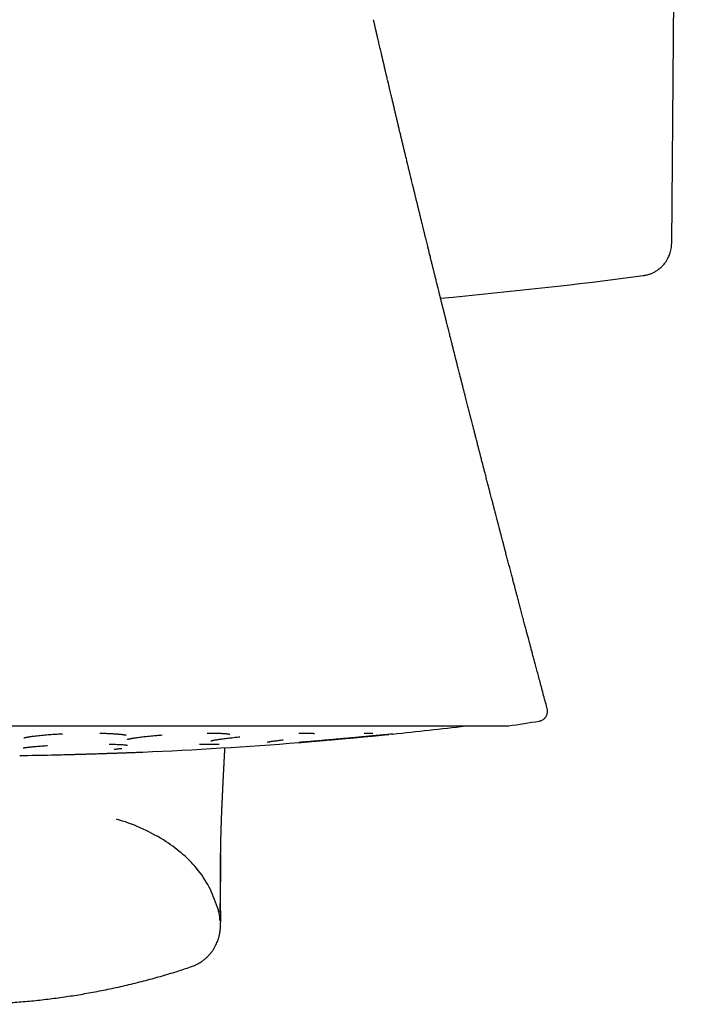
# Model space of a CAD drawing. Header units: millimetres. Extents: x 8 to 718, y 12 to 784.
# Tile 13 of 58: x 435 to 455, y 340 to 370. Entities that reach past the tile are written whole.
import ezdxf

# ---------------------------------------------------------------- set-up
doc = ezdxf.new("R2010")
doc.units = ezdxf.units.MM

msp = doc.modelspace()

# ---------------------------------------------------------------- linework, layer by layer
at = {"color": 7, "linetype": 'Continuous', "lineweight": 30}
for p, q in [((454.484, 362.904), (454.777, 396.479)), ((450.445, 348.327), (450.445, 348.327)), ((416.147, 348.177), (449.482, 348.177)), ((445.976, 347.932), (445.974, 347.932))]:
    msp.add_line(p, q, dxfattribs=at)
for centre, radius, start, end in [((432.815, 520.564), 160, 275.24228, 277.46901), ((432.815, 456.915), 110.01, 278.73035, 279.22206), ((432.815, 477.264), 130, 275.81, 276.79405), ((449.482, 348.377), 0.2, 270, 278.733), ((432.815, 477.264), 130, 272.44065, 274.5435), ((432.815, 477.264), 130, 270.78415, 271.21352)]:
    msp.add_arc(centre, radius, start, end, dxfattribs=at)
for points, knots in [([(450.688, 348.701), (450.671, 348.764), (450.634, 348.9), (450.579, 349.106), (450.523, 349.315), (450.47, 349.513), (450.42, 349.7), (450.373, 349.875), (450.329, 350.038), (450.289, 350.189), (450.252, 350.329), (450.218, 350.457), (450.187, 350.573), (450.159, 350.677), (450.134, 350.77), (450.113, 350.85), (450.095, 350.917), (450.08, 350.974), (450.066, 351.027), (450.05, 351.085), (450.034, 351.148), (450.016, 351.216), (449.997, 351.286), (449.978, 351.359), (449.95, 351.464), (449.914, 351.599), (449.872, 351.759), (449.836, 351.893), (449.808, 352), (449.787, 352.078), (449.769, 352.147), (449.753, 352.207), (449.741, 352.254), (449.731, 352.291), (449.722, 352.324), (449.712, 352.362), (449.7, 352.408), (449.68, 352.486), (449.651, 352.596), (449.613, 352.739), (449.573, 352.891), (449.531, 353.051), (449.496, 353.184), (449.468, 353.29), (449.449, 353.365), (449.43, 353.436), (449.413, 353.5), (449.4, 353.55), (449.39, 353.588), (449.383, 353.616), (449.377, 353.64), (449.37, 353.666), (449.36, 353.703), (449.347, 353.753), (449.331, 353.815), (449.312, 353.885), (449.28, 354.007), (449.246, 354.137), (449.211, 354.275), (449.186, 354.369), (449.162, 354.461), (449.139, 354.547), (449.119, 354.624), (449.102, 354.689), (449.089, 354.742), (449.079, 354.778), (449.073, 354.802), (449.068, 354.822), (449.061, 354.848), (449.052, 354.884), (449.041, 354.926), (449.029, 354.972), (449.012, 355.036), (448.993, 355.112), (448.97, 355.199), (448.95, 355.275), (448.935, 355.333), (448.924, 355.377), (448.916, 355.408), (448.907, 355.44), (448.898, 355.478), (448.884, 355.531), (448.867, 355.596), (448.848, 355.67), (448.829, 355.743), (448.81, 355.817), (448.792, 355.887), (448.775, 355.952), (448.762, 356.004), (448.752, 356.042), (448.744, 356.071), (448.737, 356.1), (448.728, 356.133), (448.717, 356.177), (448.703, 356.232), (448.686, 356.295), (448.671, 356.356), (448.656, 356.413), (448.643, 356.462), (448.632, 356.506), (448.623, 356.542), (448.615, 356.572), (448.608, 356.6), (448.599, 356.636), (448.587, 356.683), (448.572, 356.741), (448.555, 356.806), (448.537, 356.877), (448.519, 356.945), (448.502, 357.012), (448.486, 357.074), (448.471, 357.131), (448.459, 357.18), (448.447, 357.228), (448.432, 357.284), (448.414, 357.354), (448.394, 357.432), (448.372, 357.519), (448.349, 357.609), (448.326, 357.699), (448.305, 357.781), (448.286, 357.857), (448.266, 357.932), (448.246, 358.011), (448.225, 358.094), (448.204, 358.179), (448.181, 358.268), (448.157, 358.36), (448.133, 358.456), (448.108, 358.555), (448.083, 358.654), (448.061, 358.739), (448.043, 358.81), (448.027, 358.872), (448.01, 358.941), (447.99, 359.018), (447.971, 359.095), (447.953, 359.166), (447.937, 359.231), (447.922, 359.288), (447.909, 359.339), (447.898, 359.383), (447.888, 359.424), (447.877, 359.467), (447.863, 359.522), (447.847, 359.585), (447.83, 359.652), (447.814, 359.716), (447.798, 359.78), (447.783, 359.839), (447.77, 359.89), (447.759, 359.935), (447.748, 359.98), (447.735, 360.031), (447.719, 360.092), (447.702, 360.161), (447.682, 360.24), (447.66, 360.327), (447.639, 360.412), (447.62, 360.488), (447.604, 360.55), (447.59, 360.608), (447.576, 360.664), (447.562, 360.719), (447.548, 360.774), (447.531, 360.844), (447.509, 360.93), (447.483, 361.034), (447.456, 361.142), (447.429, 361.252), (447.402, 361.359), (447.378, 361.455), (447.359, 361.531), (447.343, 361.595), (447.328, 361.656), (447.311, 361.723), (447.295, 361.791), (447.279, 361.854), (447.264, 361.913), (447.252, 361.964), (447.241, 362.005), (447.233, 362.039), (447.225, 362.072), (447.216, 362.108), (447.206, 362.148), (447.195, 362.192), (447.183, 362.241), (447.17, 362.295), (447.155, 362.355), (447.139, 362.421), (447.121, 362.49), (447.105, 362.557), (447.09, 362.617), (447.077, 362.671), (447.064, 362.721), (447.052, 362.771), (447.037, 362.832), (447.02, 362.902), (447, 362.984), (446.979, 363.069), (446.956, 363.16), (446.934, 363.253), (446.911, 363.344), (446.89, 363.43), (446.871, 363.509), (446.854, 363.576), (446.841, 363.63), (446.83, 363.677), (446.817, 363.727), (446.803, 363.785), (446.79, 363.84), (446.778, 363.887), (446.77, 363.922), (446.762, 363.955), (446.753, 363.99), (446.744, 364.026), (446.735, 364.064), (446.726, 364.102), (446.716, 364.142), (446.705, 364.186), (446.693, 364.236), (446.68, 364.29), (446.667, 364.341), (446.655, 364.39), (446.643, 364.441), (446.629, 364.499), (446.614, 364.559), (446.6, 364.617), (446.586, 364.676), (446.569, 364.747), (446.548, 364.832), (446.526, 364.923), (446.504, 365.013), (446.485, 365.094), (446.467, 365.166), (446.451, 365.234), (446.434, 365.303), (446.417, 365.375), (446.4, 365.446), (446.383, 365.516), (446.368, 365.577), (446.355, 365.631), (446.343, 365.681), (446.33, 365.735), (446.318, 365.787), (446.305, 365.839), (446.293, 365.89), (446.28, 365.945), (446.263, 366.015), (446.242, 366.101), (446.218, 366.201), (446.195, 366.297), (446.172, 366.395), (446.148, 366.494), (446.122, 366.603), (446.101, 366.694), (446.084, 366.765), (446.072, 366.815), (446.059, 366.867), (446.046, 366.924), (446.032, 366.98), (446.019, 367.035), (446.006, 367.092), (445.992, 367.152), (445.978, 367.212), (445.964, 367.268), (445.952, 367.321), (445.939, 367.374), (445.924, 367.438), (445.906, 367.515), (445.885, 367.604), (445.863, 367.696), (445.841, 367.791), (445.82, 367.88), (445.797, 367.973), (445.776, 368.065), (445.752, 368.167), (445.727, 368.272), (445.701, 368.384), (445.675, 368.494), (445.651, 368.599), (445.628, 368.695), (445.609, 368.779), (445.591, 368.856), (445.573, 368.933), (445.555, 369.007), (445.537, 369.086), (445.518, 369.168), (445.499, 369.248), (445.484, 369.316), (445.471, 369.37), (445.459, 369.423), (445.447, 369.474), (445.436, 369.523), (445.425, 369.569), (445.414, 369.614), (445.405, 369.657), (445.396, 369.696), (445.39, 369.72), (445.387, 369.732), (445.387, 369.733)], [0, 0, 0, 0, 0.008998, 0.019548, 0.029555, 0.039014, 0.047921, 0.056275, 0.064072, 0.071309, 0.077983, 0.084093, 0.089636, 0.094611, 0.099015, 0.102847, 0.106106, 0.10861, 0.11097, 0.113669, 0.116968, 0.119982, 0.123368, 0.12693, 0.130427, 0.138483, 0.146159, 0.153453, 0.157622, 0.161391, 0.164696, 0.167534, 0.169906, 0.171442, 0.172862, 0.17466, 0.176867, 0.17945, 0.185778, 0.192602, 0.199896, 0.20751, 0.215421, 0.218996, 0.222629, 0.226183, 0.229239, 0.23177, 0.233389, 0.234682, 0.235663, 0.23685, 0.238499, 0.240927, 0.243951, 0.247413, 0.250861, 0.26143, 0.266017, 0.270523, 0.274946, 0.27918, 0.282863, 0.285966, 0.288486, 0.290424, 0.291104, 0.29195, 0.293211, 0.294889, 0.296983, 0.299285, 0.301495, 0.306081, 0.3102, 0.313842, 0.31694, 0.3186, 0.320038, 0.321408, 0.323215, 0.325501, 0.32897, 0.332489, 0.335997, 0.339493, 0.342972, 0.346124, 0.348759, 0.350317, 0.351612, 0.352877, 0.35445, 0.356335, 0.359215, 0.362252, 0.365399, 0.367882, 0.370349, 0.372455, 0.374163, 0.375474, 0.376734, 0.3782, 0.380603, 0.383413, 0.386561, 0.389909, 0.393455, 0.39638, 0.399428, 0.402263, 0.404582, 0.406385, 0.409163, 0.412538, 0.416362, 0.420402, 0.424865, 0.429316, 0.433162, 0.436621, 0.440134, 0.443971, 0.447904, 0.451864, 0.456153, 0.460564, 0.46511, 0.469814, 0.474658, 0.479224, 0.482039, 0.484754, 0.48804, 0.491934, 0.495673, 0.499069, 0.50212, 0.504832, 0.507242, 0.509351, 0.511161, 0.513033, 0.515617, 0.518899, 0.522044, 0.52513, 0.528157, 0.531072, 0.533522, 0.535445, 0.537494, 0.539934, 0.542812, 0.546127, 0.549867, 0.554031, 0.55858, 0.561913, 0.564826, 0.567522, 0.570175, 0.572786, 0.575386, 0.578004, 0.582732, 0.587663, 0.592848, 0.598109, 0.60336, 0.608111, 0.611794, 0.614174, 0.617163, 0.620536, 0.623714, 0.626801, 0.629638, 0.632125, 0.633984, 0.635503, 0.637, 0.638696, 0.640592, 0.642688, 0.644995, 0.647568, 0.650411, 0.653525, 0.656911, 0.660265, 0.663059, 0.665509, 0.667874, 0.670246, 0.672624, 0.676477, 0.680317, 0.684246, 0.688617, 0.693164, 0.697466, 0.701604, 0.705449, 0.708777, 0.711064, 0.713115, 0.715459, 0.718214, 0.721419, 0.723337, 0.724902, 0.726381, 0.728033, 0.729807, 0.73155, 0.733404, 0.735217, 0.737251, 0.739643, 0.742377, 0.744909, 0.746974, 0.749327, 0.752132, 0.755151, 0.757939, 0.760345, 0.763635, 0.767918, 0.772534, 0.776508, 0.780816, 0.783916, 0.786783, 0.79049, 0.793766, 0.797021, 0.800567, 0.803714, 0.805758, 0.808172, 0.810854, 0.813356, 0.815625, 0.818238, 0.820663, 0.823415, 0.828183, 0.83289, 0.837641, 0.841863, 0.846803, 0.85163, 0.857336, 0.859764, 0.861734, 0.864368, 0.867256, 0.86983, 0.872342, 0.875053, 0.877843, 0.880854, 0.883553, 0.885906, 0.888371, 0.891071, 0.895025, 0.899224, 0.90378, 0.908063, 0.912677, 0.916351, 0.921391, 0.925691, 0.930864, 0.936191, 0.941629, 0.94655, 0.951088, 0.955174, 0.958453, 0.962089, 0.966055, 0.968976, 0.973217, 0.977725, 0.980321, 0.982812, 0.985389, 0.987864, 0.990048, 0.992335, 0.994376, 0.996509, 0.998344, 0.999873, 1, 1, 1, 1]), ([(453.614, 361.922), (453.651, 361.928), (453.722, 361.939), (453.821, 361.97), (453.909, 362.006), (453.981, 362.044), (454.039, 362.08), (454.084, 362.112), (454.122, 362.142), (454.154, 362.171), (454.189, 362.203), (454.23, 362.246), (454.277, 362.302), (454.326, 362.371), (454.368, 362.443), (454.402, 362.515), (454.429, 362.583), (454.452, 362.657), (454.469, 362.736), (454.481, 362.819), (454.483, 362.876), (454.484, 362.904)], [0, 0, 0, 0, 0.0775157, 0.1502381, 0.2172097, 0.2776643, 0.3209467, 0.3594705, 0.3930823, 0.4216787, 0.450347, 0.4935139, 0.5447761, 0.6039682, 0.6707658, 0.7192844, 0.7707427, 0.8248779, 0.8813779, 0.9398846, 1, 1, 1, 1]), ([(450.445, 348.327), (450.452, 348.328), (450.471, 348.331), (450.5, 348.34), (450.532, 348.354), (450.562, 348.371), (450.589, 348.39), (450.611, 348.411), (450.631, 348.433), (450.65, 348.459), (450.67, 348.493), (450.685, 348.532), (450.695, 348.574), (450.699, 348.616), (450.697, 348.659), (450.691, 348.687), (450.688, 348.701)], [0, 0, 0, 0, 0.04286, 0.119222, 0.189987, 0.254083, 0.327735, 0.386774, 0.436564, 0.499488, 0.577482, 0.669665, 0.747108, 0.830383, 0.917994, 1, 1, 1, 1]), ([(434.719, 347.813), (434.719, 347.813), (434.718, 347.813), (434.722, 347.814), (434.731, 347.817), (434.742, 347.82), (434.756, 347.824), (434.775, 347.828), (434.797, 347.833), (434.822, 347.838), (434.85, 347.843), (434.883, 347.849), (434.925, 347.856), (434.976, 347.863), (435.042, 347.872), (435.123, 347.881), (435.218, 347.891), (435.314, 347.9), (435.411, 347.909), (435.506, 347.916), (435.615, 347.924), (435.74, 347.931), (435.84, 347.937), (435.893, 347.939), (435.899, 347.94)], [0, 0, 0, 0, 0.0068045, 0.041748, 0.0776064, 0.1100971, 0.1391351, 0.1766079, 0.2097498, 0.239337, 0.2712544, 0.3081261, 0.3499665, 0.3967917, 0.4486187, 0.5208887, 0.5899139, 0.6555636, 0.7178215, 0.7766811, 0.8321436, 0.9119636, 0.9912439, 1, 1, 1, 1]), ([(437.036, 347.958), (437.064, 347.958), (437.126, 347.956), (437.212, 347.954), (437.294, 347.95), (437.364, 347.947), (437.427, 347.944), (437.482, 347.94), (437.53, 347.937), (437.572, 347.933), (437.608, 347.93), (437.639, 347.928), (437.666, 347.925), (437.695, 347.922), (437.726, 347.918), (437.76, 347.913), (437.791, 347.908), (437.813, 347.904), (437.827, 347.9), (437.837, 347.898), (437.842, 347.896), (437.842, 347.897), (437.841, 347.897)], [0, 0, 0, 0, 0.066435, 0.148502, 0.215721, 0.279401, 0.338743, 0.393713, 0.444284, 0.490437, 0.532161, 0.56945, 0.602568, 0.637649, 0.687853, 0.745062, 0.807637, 0.867044, 0.904203, 0.939565, 0.979067, 1, 1, 1, 1]), ([(437.869, 347.767), (437.869, 347.767), (437.869, 347.767), (437.872, 347.768), (437.879, 347.77), (437.891, 347.774), (437.907, 347.778), (437.924, 347.782), (437.941, 347.786), (437.958, 347.789), (437.974, 347.792), (437.995, 347.796), (438.023, 347.802), (438.062, 347.808), (438.11, 347.816), (438.168, 347.824), (438.234, 347.833), (438.306, 347.842), (438.38, 347.851), (438.462, 347.86), (438.552, 347.869), (438.651, 347.879), (438.752, 347.888), (438.849, 347.896), (438.914, 347.901), (438.942, 347.903)], [0, 0, 0, 0, 0.015776, 0.048546, 0.0826, 0.117441, 0.153005, 0.185875, 0.214166, 0.237849, 0.257815, 0.279423, 0.316579, 0.359443, 0.408032, 0.462364, 0.521698, 0.580086, 0.636249, 0.690176, 0.758579, 0.822984, 0.88339, 0.951474, 1, 1, 1, 1]), ([(440.313, 347.96), (440.33, 347.96), (440.375, 347.96), (440.443, 347.96), (440.517, 347.959), (440.582, 347.958), (440.64, 347.956), (440.691, 347.954), (440.735, 347.953), (440.773, 347.951), (440.804, 347.949), (440.832, 347.947), (440.861, 347.945), (440.892, 347.943), (440.926, 347.94), (440.957, 347.936), (440.979, 347.933), (440.992, 347.931), (440.999, 347.929), (441.005, 347.928), (441.008, 347.927), (441.008, 347.927), (441.007, 347.927)], [0, 0, 0, 0, 0.046415, 0.122486, 0.196035, 0.264583, 0.328086, 0.386508, 0.439824, 0.488017, 0.531077, 0.569008, 0.607259, 0.662294, 0.725303, 0.795177, 0.862342, 0.894061, 0.924541, 0.954254, 0.987585, 1, 1, 1, 1]), ([(440.426, 347.724), (440.426, 347.723), (440.425, 347.723), (440.427, 347.724), (440.43, 347.725), (440.434, 347.726), (440.442, 347.728), (440.454, 347.731), (440.473, 347.735), (440.499, 347.741), (440.529, 347.747), (440.565, 347.753), (440.604, 347.759), (440.651, 347.767), (440.704, 347.775), (440.766, 347.783), (440.836, 347.792), (440.913, 347.802), (440.99, 347.811), (441.074, 347.821), (441.166, 347.83), (441.245, 347.839), (441.292, 347.843), (441.306, 347.845)], [0, 0, 0, 0, 0.0045455, 0.0376306, 0.0646478, 0.0855469, 0.1011218, 0.1349371, 0.1754219, 0.222588, 0.2764391, 0.3243386, 0.3765343, 0.4330423, 0.4936488, 0.5538615, 0.6261124, 0.6950044, 0.7605223, 0.8226539, 0.9002061, 0.9717142, 1, 1, 1, 1]), ([(442.157, 347.687), (442.158, 347.687), (442.16, 347.688), (442.168, 347.689), (442.181, 347.692), (442.199, 347.695), (442.225, 347.7), (442.258, 347.705), (442.301, 347.712), (442.353, 347.719), (442.415, 347.727), (442.485, 347.736), (442.556, 347.745), (442.605, 347.751), (442.628, 347.753)], [0, 0, 0, 0, 0.045646, 0.103976, 0.169114, 0.24107, 0.319854, 0.405477, 0.497925, 0.597216, 0.703382, 0.810923, 0.913787, 1, 1, 1, 1]), ([(443.105, 347.958), (443.125, 347.958), (443.174, 347.959), (443.243, 347.96), (443.312, 347.96), (443.372, 347.959), (443.423, 347.958), (443.466, 347.957), (443.502, 347.956), (443.53, 347.954), (443.553, 347.952), (443.568, 347.951), (443.579, 347.95), (443.585, 347.949), (443.59, 347.948), (443.592, 347.948), (443.592, 347.948), (443.592, 347.948)], [0, 0, 0, 0, 0.078985, 0.190898, 0.296711, 0.396357, 0.489793, 0.576998, 0.65797, 0.732722, 0.800608, 0.860902, 0.8969, 0.929551, 0.958984, 0.995268, 1, 1, 1, 1]), ([(445.972, 347.931), (445.948, 347.929), (445.9, 347.924), (445.818, 347.916), (445.728, 347.907), (445.631, 347.898), (445.527, 347.888), (445.418, 347.878), (445.303, 347.867), (445.183, 347.855), (445.058, 347.844), (444.931, 347.832), (444.802, 347.82), (444.671, 347.808), (444.539, 347.796), (444.406, 347.784), (444.276, 347.773), (444.147, 347.761), (444.02, 347.75), (443.896, 347.739), (443.776, 347.728), (443.661, 347.718), (443.552, 347.709), (443.449, 347.7), (443.353, 347.692), (443.263, 347.685), (443.182, 347.678), (443.135, 347.674), (443.113, 347.672)], [0, 0, 0, 0, 0.038235, 0.076574, 0.115256, 0.154088, 0.19251, 0.230761, 0.269083, 0.307715, 0.346615, 0.385124, 0.423481, 0.461928, 0.500706, 0.539451, 0.57784, 0.616114, 0.654514, 0.693282, 0.732064, 0.770454, 0.808693, 0.847023, 0.885684, 0.924515, 0.962938, 1, 1, 1, 1]), ([(443.12, 347.673), (443.131, 347.674), (443.158, 347.676), (443.204, 347.68), (443.262, 347.685), (443.329, 347.691), (443.406, 347.697), (443.492, 347.705), (443.594, 347.713), (443.711, 347.723), (443.84, 347.735), (443.975, 347.746), (444.114, 347.759), (444.255, 347.771), (444.398, 347.784), (444.542, 347.797), (444.685, 347.81), (444.827, 347.823), (444.968, 347.836), (445.108, 347.849), (445.235, 347.861), (445.349, 347.871), (445.45, 347.881), (445.549, 347.89), (445.644, 347.899), (445.735, 347.908), (445.807, 347.915), (445.846, 347.919), (445.858, 347.92)], [0, 0, 0, 0, 0.016806, 0.042352, 0.070506, 0.10128, 0.134691, 0.170762, 0.20938, 0.255146, 0.300927, 0.346717, 0.392259, 0.437575, 0.482713, 0.527708, 0.572586, 0.617376, 0.662185, 0.707998, 0.755125, 0.791211, 0.827937, 0.865332, 0.903424, 0.942238, 0.9818, 1, 1, 1, 1]), ([(445.102, 347.955), (445.116, 347.955), (445.149, 347.957), (445.195, 347.958), (445.244, 347.959), (445.288, 347.96), (445.326, 347.959), (445.348, 347.959), (445.36, 347.959), (445.363, 347.959), (445.363, 347.959), (445.363, 347.959)], [0, 0, 0, 0, 0.0938045, 0.2254613, 0.3508778, 0.5083713, 0.6550332, 0.7934998, 0.8925031, 0.987392, 1, 1, 1, 1]), ([(434.698, 347.506), (434.698, 347.506), (434.697, 347.505), (434.701, 347.506), (434.71, 347.509), (434.722, 347.511), (434.735, 347.514), (434.75, 347.516), (434.766, 347.519), (434.785, 347.522), (434.808, 347.525), (434.837, 347.529), (434.87, 347.533), (434.909, 347.537), (434.954, 347.542), (435.015, 347.548), (435.09, 347.555), (435.18, 347.562), (435.271, 347.569), (435.356, 347.575), (435.413, 347.578), (435.437, 347.58)], [0, 0, 0, 0, 0.011594, 0.05683, 0.101567, 0.142516, 0.180331, 0.212039, 0.243412, 0.279327, 0.319778, 0.364761, 0.414273, 0.468313, 0.526876, 0.586853, 0.682706, 0.773441, 0.859058, 0.939562, 1, 1, 1, 1]), ([(437.327, 347.623), (437.351, 347.622), (437.402, 347.621), (437.482, 347.619), (437.565, 347.616), (437.643, 347.613), (437.707, 347.609), (437.76, 347.605), (437.802, 347.601), (437.832, 347.598), (437.853, 347.595), (437.868, 347.593), (437.878, 347.591), (437.879, 347.59), (437.879, 347.59)], [0, 0, 0, 0, 0.078115, 0.170557, 0.287675, 0.397753, 0.500766, 0.5967, 0.685572, 0.767877, 0.825355, 0.879232, 0.936475, 1, 1, 1, 1]), ([(437.471, 347.462), (437.471, 347.462), (437.471, 347.462), (437.48, 347.464), (437.498, 347.467), (437.522, 347.471), (437.554, 347.476), (437.593, 347.481), (437.64, 347.486), (437.678, 347.491), (437.702, 347.493), (437.706, 347.493)], [0, 0, 0, 0, 0.055718, 0.163959, 0.283723, 0.410574, 0.542752, 0.680198, 0.822916, 0.970892, 1, 1, 1, 1]), ([(440.082, 347.622), (440.107, 347.622), (440.161, 347.623), (440.239, 347.624), (440.317, 347.625), (440.389, 347.625), (440.454, 347.625), (440.508, 347.624), (440.554, 347.623), (440.591, 347.622), (440.621, 347.621), (440.643, 347.619), (440.66, 347.618), (440.672, 347.617), (440.679, 347.616), (440.678, 347.616), (440.678, 347.616)], [0, 0, 0, 0, 0.0790084, 0.1656405, 0.2563925, 0.3500989, 0.4400853, 0.5253096, 0.6057704, 0.6811517, 0.7513965, 0.8165737, 0.8767356, 0.9319254, 0.9824903, 1, 1, 1, 1]), ([(440.724, 344.252), (440.724, 344.261), (440.724, 344.279), (440.725, 344.305), (440.725, 344.329), (440.725, 344.349), (440.725, 344.365), (440.726, 344.38), (440.726, 344.397), (440.726, 344.416), (440.727, 344.438), (440.727, 344.46), (440.727, 344.482), (440.728, 344.503), (440.728, 344.522), (440.728, 344.54), (440.729, 344.558), (440.729, 344.578), (440.73, 344.598), (440.73, 344.623), (440.731, 344.65), (440.731, 344.679), (440.732, 344.706), (440.733, 344.732), (440.733, 344.76), (440.734, 344.789), (440.735, 344.819), (440.736, 344.848), (440.736, 344.881), (440.737, 344.918), (440.739, 344.961), (440.74, 345.005), (440.741, 345.05), (440.743, 345.094), (440.744, 345.132), (440.745, 345.165), (440.746, 345.195), (440.747, 345.228), (440.748, 345.261), (440.75, 345.293), (440.751, 345.322), (440.752, 345.353), (440.753, 345.386), (440.754, 345.423), (440.756, 345.462), (440.757, 345.504), (440.759, 345.546), (440.761, 345.587), (440.762, 345.621), (440.763, 345.649), (440.764, 345.673), (440.765, 345.697), (440.766, 345.724), (440.768, 345.751), (440.769, 345.778), (440.77, 345.803), (440.771, 345.827), (440.772, 345.849), (440.773, 345.87), (440.774, 345.89), (440.775, 345.913), (440.776, 345.937), (440.777, 345.963), (440.778, 345.989), (440.779, 346.015), (440.78, 346.037), (440.781, 346.057), (440.782, 346.076), (440.783, 346.094), (440.784, 346.112), (440.785, 346.131), (440.786, 346.151), (440.787, 346.173), (440.788, 346.196), (440.789, 346.217), (440.79, 346.237), (440.79, 346.253), (440.791, 346.267), (440.792, 346.279), (440.792, 346.291), (440.793, 346.305), (440.794, 346.323), (440.795, 346.346), (440.796, 346.37), (440.797, 346.396), (440.798, 346.42), (440.8, 346.442), (440.801, 346.463), (440.802, 346.482), (440.802, 346.501), (440.803, 346.52), (440.804, 346.541), (440.806, 346.564), (440.807, 346.588), (440.808, 346.612), (440.809, 346.634), (440.81, 346.654), (440.811, 346.674), (440.812, 346.694), (440.813, 346.716), (440.814, 346.737), (440.816, 346.761), (440.817, 346.786), (440.818, 346.811), (440.819, 346.834), (440.82, 346.855), (440.821, 346.874), (440.822, 346.892), (440.823, 346.912), (440.825, 346.934), (440.826, 346.958), (440.827, 346.983), (440.828, 347.007), (440.829, 347.029), (440.83, 347.049), (440.832, 347.073), (440.833, 347.101), (440.835, 347.136), (440.837, 347.167), (440.838, 347.193), (440.839, 347.216), (440.84, 347.241), (440.842, 347.269), (440.844, 347.303), (440.846, 347.342), (440.848, 347.384), (440.85, 347.426), (440.852, 347.466), (440.854, 347.495), (440.854, 347.51), (440.855, 347.513)], [0, 0, 0, 0, 0.009533, 0.019003, 0.027558, 0.035202, 0.041937, 0.048031, 0.054161, 0.0627, 0.071369, 0.080109, 0.088376, 0.096184, 0.103359, 0.109906, 0.116477, 0.123538, 0.131091, 0.139132, 0.150502, 0.160961, 0.170495, 0.179672, 0.189579, 0.200046, 0.21087, 0.221161, 0.230882, 0.245124, 0.259989, 0.275331, 0.290655, 0.30574, 0.320025, 0.329326, 0.339262, 0.349972, 0.361249, 0.371842, 0.381543, 0.390468, 0.401776, 0.41341, 0.42611, 0.43987, 0.453323, 0.465953, 0.478003, 0.485301, 0.492504, 0.499835, 0.507993, 0.517028, 0.524743, 0.532798, 0.540209, 0.546846, 0.55271, 0.558857, 0.565559, 0.572815, 0.580626, 0.588848, 0.596517, 0.603074, 0.608978, 0.61423, 0.619191, 0.624858, 0.630163, 0.635998, 0.642362, 0.649212, 0.65564, 0.661275, 0.665861, 0.669744, 0.672923, 0.676131, 0.680044, 0.68544, 0.691775, 0.699041, 0.706384, 0.713228, 0.719463, 0.725217, 0.730491, 0.735625, 0.740822, 0.746635, 0.753063, 0.759975, 0.766531, 0.772579, 0.77812, 0.783155, 0.789081, 0.794584, 0.800492, 0.80682, 0.813567, 0.820663, 0.826879, 0.832397, 0.837219, 0.841865, 0.847283, 0.852893, 0.859157, 0.865996, 0.872459, 0.87826, 0.8834, 0.887959, 0.896563, 0.905664, 0.914812, 0.920306, 0.925918, 0.932218, 0.939283, 0.947112, 0.957851, 0.96859, 0.978709, 0.988743, 0.997825, 1, 1, 1, 1]), ([(435.568, 347.293), (435.58, 347.293), (435.617, 347.294), (435.687, 347.296), (435.778, 347.298), (435.876, 347.3), (435.981, 347.303), (436.091, 347.306), (436.207, 347.309), (436.328, 347.313), (436.453, 347.317), (436.581, 347.32), (436.71, 347.324), (436.841, 347.328), (436.973, 347.333), (437.106, 347.337), (437.238, 347.341), (437.367, 347.346), (437.493, 347.35), (437.617, 347.354), (437.737, 347.358), (437.852, 347.362), (437.961, 347.367), (438.064, 347.37), (438.16, 347.374), (438.249, 347.378), (438.313, 347.38), (438.344, 347.382), (438.351, 347.382)], [0, 0, 0, 0, 0.020523, 0.06069, 0.101033, 0.141804, 0.182245, 0.222358, 0.262395, 0.302609, 0.34325, 0.383798, 0.42396, 0.463987, 0.504134, 0.544651, 0.585301, 0.625523, 0.665567, 0.705685, 0.74613, 0.786754, 0.826969, 0.867022, 0.907168, 0.947655, 0.988187, 1, 1, 1, 1]), ([(440.655, 342.561), (440.581, 342.773), (440.433, 343.199), (440.063, 343.777), (439.596, 344.263), (439.026, 344.689), (438.372, 345.036), (437.856, 345.246), (437.579, 345.32), (437.549, 345.329)], [0, 0, 0, 0, 0.156379, 0.315498, 0.470588, 0.617966, 0.80208, 0.97848, 1, 1, 1, 1]), ([(440.724, 344.252), (440.723, 344.199), (440.722, 344.081), (440.72, 343.911), (440.718, 343.739), (440.716, 343.577), (440.715, 343.426), (440.713, 343.285), (440.711, 343.154), (440.709, 343.033), (440.708, 342.922), (440.706, 342.822), (440.704, 342.733), (440.701, 342.655), (440.699, 342.587), (440.697, 342.53), (440.695, 342.5), (440.694, 342.485)], [0, 0, 0, 0, 0.0551438, 0.1228826, 0.1905221, 0.2581105, 0.3256976, 0.3933278, 0.4610337, 0.5288431, 0.5967501, 0.6647271, 0.7327481, 0.7995768, 0.866408, 0.9332222, 1, 1, 1, 1]), ([(440.724, 342.16), (440.724, 342.167), (440.724, 342.179), (440.725, 342.197), (440.725, 342.214), (440.725, 342.231), (440.725, 342.248), (440.725, 342.264), (440.726, 342.279), (440.726, 342.293), (440.726, 342.307), (440.726, 342.32), (440.726, 342.333), (440.726, 342.345), (440.726, 342.355), (440.726, 342.364), (440.726, 342.372), (440.726, 342.38), (440.726, 342.389), (440.725, 342.401), (440.725, 342.414), (440.725, 342.429), (440.725, 342.445), (440.725, 342.461), (440.725, 342.478), (440.725, 342.496), (440.725, 342.514), (440.725, 342.533), (440.724, 342.55), (440.724, 342.566), (440.724, 342.58), (440.724, 342.595), (440.724, 342.61), (440.724, 342.625), (440.724, 342.64), (440.724, 342.655), (440.723, 342.67), (440.723, 342.684), (440.723, 342.698), (440.723, 342.709), (440.723, 342.718), (440.723, 342.725), (440.723, 342.732), (440.723, 342.741), (440.723, 342.751), (440.723, 342.764), (440.723, 342.778), (440.722, 342.792), (440.722, 342.805), (440.722, 342.819), (440.722, 342.833), (440.722, 342.851), (440.722, 342.871), (440.722, 342.895), (440.721, 342.918), (440.721, 342.941), (440.721, 342.964), (440.721, 342.987), (440.721, 343.008), (440.721, 343.03), (440.721, 343.051), (440.721, 343.073), (440.721, 343.094), (440.72, 343.117), (440.72, 343.139), (440.72, 343.162), (440.72, 343.184), (440.72, 343.205), (440.72, 343.223), (440.72, 343.238), (440.72, 343.251), (440.72, 343.263), (440.72, 343.275), (440.72, 343.289), (440.72, 343.304), (440.72, 343.321), (440.72, 343.339), (440.72, 343.361), (440.72, 343.387), (440.72, 343.414), (440.72, 343.441), (440.72, 343.466), (440.72, 343.496), (440.72, 343.53), (440.72, 343.571), (440.72, 343.612), (440.72, 343.655), (440.72, 343.7), (440.72, 343.744), (440.721, 343.788), (440.721, 343.824), (440.721, 343.855), (440.721, 343.879), (440.721, 343.904), (440.721, 343.928), (440.721, 343.948), (440.722, 343.964), (440.722, 343.979), (440.722, 343.991), (440.722, 344.001), (440.722, 344.01), (440.722, 344.022), (440.722, 344.035), (440.722, 344.05), (440.722, 344.067), (440.722, 344.086), (440.723, 344.108), (440.723, 344.133), (440.723, 344.162), (440.723, 344.194), (440.724, 344.229), (440.724, 344.262), (440.724, 344.285), (440.724, 344.294)], [0, 0, 0, 0, 0.01551, 0.030473, 0.044889, 0.058754, 0.072067, 0.084604, 0.096606, 0.108072, 0.118969, 0.129261, 0.138945, 0.148022, 0.15649, 0.162716, 0.168566, 0.174089, 0.179787, 0.189008, 0.198938, 0.209575, 0.220798, 0.231841, 0.24257, 0.254811, 0.266615, 0.278468, 0.290976, 0.299277, 0.307844, 0.316678, 0.325776, 0.335126, 0.344191, 0.352702, 0.360659, 0.369288, 0.377153, 0.384256, 0.388084, 0.391687, 0.395547, 0.399809, 0.405813, 0.412468, 0.419773, 0.427728, 0.434434, 0.441541, 0.448794, 0.455895, 0.4682, 0.480021, 0.49136, 0.502215, 0.513162, 0.523724, 0.533905, 0.543705, 0.553155, 0.562788, 0.572804, 0.58232, 0.592157, 0.60218, 0.611716, 0.620673, 0.629053, 0.634359, 0.639405, 0.644198, 0.649262, 0.654917, 0.661047, 0.667747, 0.675017, 0.682857, 0.694209, 0.704921, 0.714991, 0.724485, 0.733824, 0.748735, 0.763459, 0.778429, 0.793839, 0.809678, 0.825256, 0.840193, 0.854526, 0.862523, 0.870586, 0.878713, 0.88685, 0.892771, 0.898129, 0.902922, 0.907151, 0.909589, 0.912602, 0.916196, 0.920373, 0.925132, 0.930474, 0.936399, 0.942907, 0.951059, 0.959975, 0.969655, 0.980099, 0.991311, 1, 1, 1, 1]), ([(440.702, 342.287), (440.702, 342.29), (440.701, 342.337), (440.687, 342.43), (440.666, 342.517), (440.655, 342.561)], [0, 0, 0, 0, 0.034251, 0.50983, 1, 1, 1, 1]), ([(440.705, 342.243), (440.705, 342.243), (440.705, 342.243), (440.705, 342.244), (440.705, 342.244), (440.704, 342.245), (440.704, 342.246), (440.704, 342.247), (440.704, 342.249), (440.704, 342.251), (440.704, 342.254), (440.704, 342.257), (440.703, 342.261), (440.703, 342.265), (440.703, 342.269), (440.702, 342.275), (440.702, 342.281), (440.702, 342.285), (440.702, 342.287)], [0, 0, 0, 0, 0.0284295, 0.0588428, 0.088915, 0.1270975, 0.1708016, 0.2200278, 0.2747765, 0.3350484, 0.4008441, 0.4721643, 0.5490099, 0.6313817, 0.7192809, 0.810992, 0.9080373, 1, 1, 1, 1]), ([(439.807, 340.821), (439.847, 340.836), (439.925, 340.864), (440.031, 340.917), (440.124, 340.974), (440.205, 341.032), (440.272, 341.089), (440.323, 341.137), (440.361, 341.177), (440.389, 341.208), (440.411, 341.234), (440.435, 341.263), (440.461, 341.298), (440.5, 341.353), (440.541, 341.42), (440.582, 341.496), (440.614, 341.567), (440.638, 341.629), (440.656, 341.682), (440.67, 341.728), (440.68, 341.767), (440.688, 341.8), (440.694, 341.83), (440.699, 341.861), (440.704, 341.892), (440.709, 341.923), (440.712, 341.953), (440.715, 341.981), (440.717, 342.005), (440.719, 342.025), (440.72, 342.044), (440.72, 342.057), (440.721, 342.066), (440.721, 342.072), (440.722, 342.078), (440.722, 342.085), (440.722, 342.092), (440.722, 342.099), (440.723, 342.107), (440.723, 342.116), (440.723, 342.126), (440.724, 342.137), (440.724, 342.147), (440.724, 342.153), (440.724, 342.156)], [0, 0, 0, 0, 0.019159, 0.037122, 0.053693, 0.068718, 0.082079, 0.093704, 0.101264, 0.107831, 0.11343, 0.11824, 0.127643, 0.137022, 0.155777, 0.174682, 0.193922, 0.213685, 0.231986, 0.250969, 0.270742, 0.291398, 0.312968, 0.342274, 0.372749, 0.404405, 0.446424, 0.490398, 0.536347, 0.584254, 0.633579, 0.684133, 0.703519, 0.723081, 0.743106, 0.764655, 0.787827, 0.812621, 0.839038, 0.86997, 0.902864, 0.93772, 0.974538, 1, 1, 1, 1]), ([(440.723, 342.161), (440.724, 342.16), (440.724, 342.158), (440.724, 342.156), (440.723, 342.156)], [0, 0, 0, 0, 0.909426, 1, 1, 1, 1]), ([(425.82, 340.822), (425.974, 340.771), (426.31, 340.661), (426.835, 340.507), (427.392, 340.358), (427.952, 340.224), (428.517, 340.104), (429.084, 339.999), (429.638, 339.911), (430.177, 339.839), (430.703, 339.782), (431.23, 339.737), (431.758, 339.706), (432.286, 339.687), (432.806, 339.68), (433.319, 339.686), (433.823, 339.704), (434.327, 339.733), (434.83, 339.773), (435.332, 339.825), (435.833, 339.889), (436.332, 339.964), (436.837, 340.051), (437.348, 340.152), (437.864, 340.267), (438.377, 340.394), (438.887, 340.534), (439.364, 340.675), (439.669, 340.776), (439.807, 340.821)], [0, 0, 0, 0, 0.0341, 0.07461, 0.115124, 0.155641, 0.196159, 0.236679, 0.277198, 0.31434, 0.351481, 0.388621, 0.425761, 0.462901, 0.50004, 0.535491, 0.570942, 0.606394, 0.641846, 0.677299, 0.712753, 0.748207, 0.783662, 0.820804, 0.857946, 0.895086, 0.932224, 0.969357, 1, 1, 1, 1]), ([(439.807, 340.821), (439.807, 340.821), (439.807, 340.821), (439.807, 340.821), (439.807, 340.821)], [0, 0, 0, 0, 0.947612, 1, 1, 1, 1])]:
    msp.add_open_spline(points, degree=3, knots=knots, dxfattribs=at)

doc.saveas('drawing.dxf')
